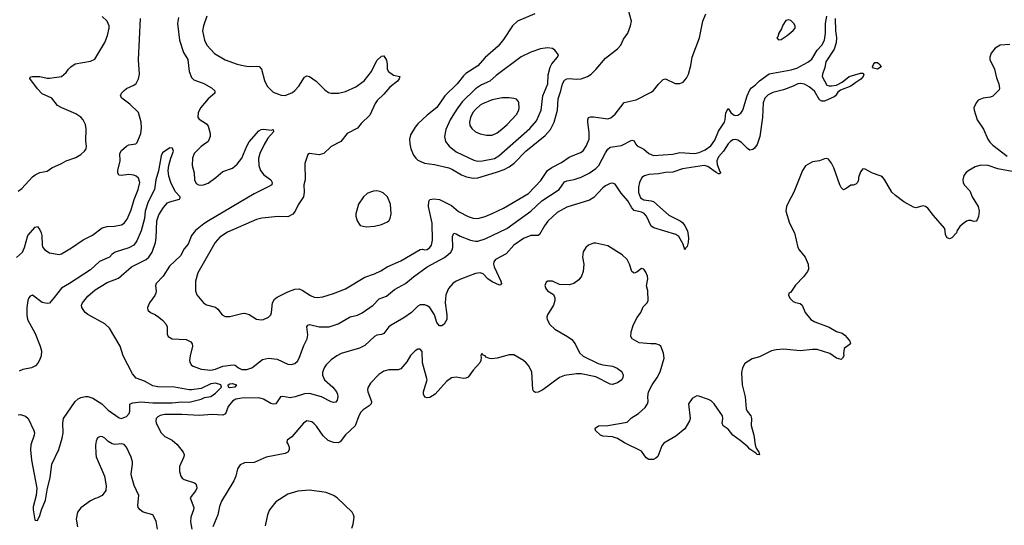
# Model space of a CAD drawing. Header units: inches. Extents: x 1834610 to 2027685, y 642842 to 774116.
# Tile 122 of 256: x 1842503 to 1850685, y 711782 to 715981. Entities that reach past the tile are written whole.
import ezdxf

# ---------------------------------------------------------------- set-up
doc = ezdxf.new("R2010")
doc.units = ezdxf.units.IN
doc.header["$MEASUREMENT"] = 0
doc.layers.add('B8741', color=7, linetype='Continuous')
doc.layers.add('B8751', color=7, linetype='Continuous')

msp = doc.modelspace()

# ---------------------------------------------------------------- linework, layer by layer
at = {"layer": 'B8741', "color": 5}
for points, elevation in [([(1846783, 716030), (1846640.9, 715970), (1846599.2, 715930), (1846522.3, 715817.7), (1846477.6, 715762.4), (1846370, 715667.4), (1846310, 715599.2), (1846210, 715534), (1846190, 715516.4), (1846137.5, 715450), (1846035.9, 715350), (1845970, 715252.1), (1845890, 715188.6), (1845810, 715116), (1845787.8, 715090), (1845750, 715025.2), (1845742.8, 714990), (1845743.6, 714950), (1845752.9, 714910), (1845776.4, 714856.4), (1845794, 714830), (1845810, 714815.3), (1845866.8, 714790), (1845950, 714777.4), (1846070.1, 714750.1), (1846098.3, 714738.3), (1846173.7, 714693.7), (1846216.4, 714676.4), (1846270, 714665.6), (1846310, 714667.5), (1846466.2, 714713.8), (1846530, 714737.7), (1846570, 714759.4), (1846612.8, 714790), (1846709.8, 714890), (1846870, 715018.6), (1846914.1, 715070), (1846943.7, 715130), (1846972, 715230), (1846976.3, 715323.7), (1847000.2, 715390), (1847014.7, 715450), (1847030, 715478.8), (1847050, 715490.8), (1847070, 715492.9), (1847130, 715488.1), (1847170, 715490.9), (1847222.6, 715510), (1847250.9, 715530), (1847290, 715569), (1847370, 715663.1), (1847470, 715738.9), (1847498.3, 715770), (1847521.3, 715818.7), (1847557.7, 715870), (1847579.7, 715930), (1847586.3, 715970), (1847558.7, 716070)], 620), ([(1842475, 714005), (1842524.7, 714050), (1842543.1, 714090), (1842570, 714188), (1842630, 714257.1), (1842650, 714264), (1842670, 714237.3), (1842682.3, 714210), (1842687.9, 714187.9), (1842689.1, 714110), (1842695.8, 714090), (1842710.2, 714070.2), (1842750, 714044.9), (1842830, 714030.4), (1842850, 714035.5), (1842933.7, 714086.3), (1843030, 714153.7), (1843108.8, 714191.2), (1843188.7, 714251.3), (1843230, 714263.6), (1843290, 714266.5), (1843350, 714276.9), (1843370, 714290.3), (1843396.5, 714323.5), (1843430, 714401.3), (1843453.4, 714486.6), (1843486.9, 714570), (1843500.5, 714630), (1843490, 714666), (1843470, 714681.6), (1843450, 714689.6), (1843410, 714696.9), (1843350, 714687), (1843326, 714690), (1843318.4, 714710), (1843318.9, 714730), (1843337.4, 714810), (1843335.1, 714870), (1843350, 714895.5), (1843389.8, 714930.2), (1843410, 714941.1), (1843468.5, 714951.5), (1843478.2, 714961.8), (1843510, 715036), (1843515.6, 715084.4), (1843512, 715130), (1843488.6, 715210), (1843418.7, 715278.7), (1843351.6, 715330), (1843341.3, 715350), (1843349.7, 715370), (1843370, 715393.1), (1843390, 715408.9), (1843450, 715438), (1843470, 715452.7), (1843490.8, 715490), (1843499.2, 715530), (1843490.8, 715649.2), (1843505.8, 715990)], 560), ([(1842490, 714556.4), (1842521.7, 714578.3), (1842610, 714676.4), (1842630, 714692), (1842670, 714712), (1842730, 714722.4), (1842770, 714750.4), (1842850, 714786.7), (1842890, 714810.4), (1842970, 714837.1), (1843010, 714860.5), (1843042, 714890), (1843054, 714910), (1843057.6, 714930), (1843052.6, 714972.6), (1843053.7, 715073.7), (1843049.7, 715110), (1843029.6, 715150), (1843010, 715171.5), (1842970, 715199.7), (1842852.7, 715250), (1842818, 715270), (1842769.4, 715329.4), (1842690, 715366), (1842650, 715407.3), (1842587, 715493), (1842593.2, 715506.8), (1842609.6, 715510.4), (1842670, 715508.4), (1842730, 715495.5), (1842750, 715495.5), (1842850, 715510.7), (1842890, 715542.8), (1842907, 715570), (1842926.6, 715590), (1842964.2, 715615.8), (1843090, 715637.1), (1843127.5, 715652.5), (1843210, 715790.8), (1843233.3, 715850), (1843246, 715910), (1843246, 715930), (1843229.7, 715969.7), (1843188.3, 716008.3)], 580), ([(1843821.7, 715998.3), (1843815.2, 715950), (1843830, 715810.8), (1843864.9, 715710), (1843899.6, 715650), (1843910.3, 715550), (1843930, 715502), (1843950, 715483.1), (1844031.8, 715451.8), (1844096.7, 715416.7), (1844123, 715390), (1844124.9, 715370), (1844070, 715322.9), (1844006.6, 715253.4), (1843985.5, 715210), (1843984, 715170), (1843994.4, 715154.4), (1844056, 715116), (1844070, 715097.3), (1844084.9, 715035.1), (1844085.3, 715010), (1844068.2, 714970), (1844011, 714929), (1843953.4, 714870), (1843939.1, 714830), (1843935.6, 714770), (1843951.7, 714710), (1843955.6, 714650), (1843970, 714619.5), (1843989.4, 714609.4), (1844010, 714607.8), (1844030, 714608.7), (1844070, 714623.5), (1844133.6, 714670), (1844190, 714721.6), (1844270, 714747.7), (1844310, 714781.5), (1844349.1, 714830), (1844389.9, 714930), (1844410, 714967.1), (1844490, 715056.9), (1844510, 715068.8), (1844530, 715072.4), (1844595.3, 715064.7), (1844610.4, 715070.4), (1844611.3, 715050), (1844563.7, 714996.3), (1844534.2, 714945.8), (1844498, 714870), (1844487.9, 714827.9), (1844490.2, 714770.2), (1844503.1, 714730), (1844532.5, 714692.5), (1844590.3, 714650.3), (1844600.4, 714630), (1844597.1, 714610), (1844590, 714602.9), (1844450, 714534.2), (1844070.3, 714310), (1844033.1, 714286.9), (1843964.4, 714230), (1843930.4, 714190), (1843902, 714118), (1843870, 714079.3), (1843839.1, 714020.9), (1843746.8, 713933.2), (1843694.6, 713850), (1843636.4, 713790), (1843630.4, 713770), (1843636.4, 713730), (1843634.4, 713710), (1843626, 713690), (1843581.6, 713630), (1843565.5, 713590), (1843567.3, 713570), (1843590.3, 713550.3), (1843630, 713530.4), (1843658, 713510), (1843690, 713484.4), (1843715.9, 713455.9), (1843728.2, 713430), (1843727.3, 713370), (1843736, 713350), (1843770.4, 713330.4), (1843884.8, 713324.8), (1843924.4, 713304.4), (1843934.9, 713290), (1843938, 713270), (1843918.7, 713190), (1843914.9, 713150), (1843919.1, 713130), (1843930, 713111), (1843943.9, 713103.9), (1844010, 713078.9), (1844090, 713070.2), (1844130, 713077.7), (1844190, 713104.7), (1844275.3, 713115.2), (1844292.6, 713112.6), (1844322, 713090), (1844350, 713076.9), (1844390, 713077.1), (1844431.1, 713090), (1844521.5, 713158.5), (1844571.1, 713168.9), (1844641, 713161), (1844730, 713120.5), (1844762, 713118), (1844790, 713126.7), (1844810, 713144.7), (1844824.2, 713170), (1844864.3, 713275.7), (1844891.1, 713330), (1844897.4, 713362.6), (1844889.7, 713430), (1844895.9, 713444.1), (1844910, 713450.3), (1844990, 713431.3), (1845073.2, 713430), (1845150, 713455), (1845250, 713514.7), (1845310, 713526.6), (1845350, 713546.7), (1845439.7, 713610), (1845490, 713662.6), (1845550, 713684.9), (1845618.4, 713741.6), (1845710, 713790.2), (1845775.5, 713844.5), (1845890, 713927.7), (1846032.6, 714007.4), (1846064, 714030), (1846085.1, 714050), (1846096.4, 714070), (1846100.9, 714090), (1846098.2, 714181.8), (1846110, 714208), (1846130, 714203.1), (1846163.8, 714183.8), (1846250, 714149.3), (1846290, 714141.8), (1846310, 714143), (1846370, 714160.5), (1846550, 714247), (1846750, 714390.8), (1846842.4, 714477.6), (1846985.8, 714570), (1847030, 714634), (1847050, 714643.2), (1847110, 714653.8), (1847170, 714674.5), (1847234.3, 714705.7), (1847290, 714745.4), (1847315.9, 714770), (1847370, 714874.9), (1847390, 714905.2), (1847410, 714923.2), (1847503.1, 714936.9), (1847590, 714980.5), (1847610, 714976), (1847620.5, 714950), (1847634.4, 714934.4), (1847690, 714905.7), (1847730.5, 714870), (1847770, 714852.7), (1847930, 714863.5), (1847990, 714878.6), (1848110, 714870.1), (1848150, 714879.4), (1848199.5, 714900.5), (1848245.3, 714934.7), (1848278.9, 714981.1), (1848310, 715056), (1848359.2, 715130), (1848366.3, 715153.7), (1848371.8, 715208.2), (1848390, 715244.7), (1848413, 715210), (1848436, 715190), (1848450, 715185.3), (1848470, 715188.7), (1848495.7, 715204.3), (1848512.6, 715230), (1848549, 715350), (1848570, 715398.9), (1848583.8, 715416.2), (1848618.3, 715441.7), (1848650, 715473.8), (1848730, 715531.4), (1848914.8, 715565.2), (1848961.2, 715578.8), (1849052.5, 715627.5), (1849085.5, 715654.5), (1849130, 715728.8), (1849168.3, 715770), (1849192, 715810), (1849200.5, 715870), (1849200.5, 715950), (1849209.7, 716010)], 560), ([(1849280.5, 715990), (1849282.4, 715890), (1849291.5, 715830), (1849288.8, 715790), (1849270, 715737), (1849202.6, 715630), (1849194.9, 715585.1), (1849173.4, 715530), (1849170.6, 715510), (1849210, 715438), (1849230, 715430.8), (1849250, 715430.7), (1849290, 715437.3), (1849338.6, 715461.4), (1849397.2, 715510), (1849490, 715538), (1849510, 715536), (1849518, 715530), (1849510.9, 715509.1), (1849493.7, 715486.3), (1849450, 715460.9), (1849410, 715429.6), (1849323.4, 715396.6), (1849301.6, 715378.4), (1849282, 715350), (1849270, 715340.7), (1849190, 715304.4), (1849170, 715303.9), (1849150, 715316.3), (1849107.9, 715387.9), (1849063.7, 715423.7), (1849025.1, 715445.1), (1848992.6, 715452.6), (1848970, 715449.7), (1848930, 715428.5), (1848850, 715399.8), (1848762.2, 715377.8), (1848722.2, 715357.8), (1848694.9, 715330), (1848681.1, 715290), (1848674.9, 715170), (1848653.1, 715010), (1848630, 714943.7), (1848610, 714915.1), (1848596.2, 714903.8), (1848570, 714898.4), (1848550, 714911.8), (1848502.5, 714962.5), (1848470, 714981.5), (1848450, 714985.3), (1848430, 714982.3), (1848410, 714969.7), (1848389.5, 714950.5), (1848351.2, 714890), (1848310, 714841.1), (1848295.2, 714810), (1848299.7, 714779.7), (1848321.7, 714721.7), (1848330.3, 714710), (1848319.1, 714700.9), (1848310, 714700.9), (1848290, 714711.8), (1848221.4, 714761.4), (1848190, 714770.6), (1848010, 714743.2), (1847930, 714714.9), (1847870, 714711.2), (1847810, 714700.2), (1847730, 714696.8), (1847694.4, 714685.6), (1847672.6, 714670), (1847653.2, 714630), (1847644.6, 714590), (1847646.4, 714546.4), (1847663, 714503), (1847690, 714485.2), (1847750, 714477.2), (1847770.4, 714470), (1847898, 714358), (1847992.7, 714310), (1848010, 714297), (1848031.5, 714270), (1848052.3, 714227.7), (1848059.3, 714170), (1848058, 714130), (1848050, 714098), (1848036, 714084), (1848030, 714068.7), (1848017, 714117), (1847981.5, 714181.5), (1847956.2, 714196.2), (1847772, 714252), (1847750, 714265.2), (1847712.7, 714350), (1847691, 714371), (1847670, 714381.6), (1847610, 714396.2), (1847590, 714419.6), (1847555.7, 714475.7), (1847500.9, 714540.9), (1847450, 714614), (1847430, 714623), (1847410, 714622), (1847370, 714601.4), (1847350, 714585.6), (1847274.9, 714505.1), (1847238.3, 714481.7), (1847050, 714423.1), (1846970, 714381.1), (1846891.4, 714308.6), (1846863.6, 714270), (1846823.4, 714196.6), (1846810, 714189.7), (1846750, 714187.9), (1846690, 714163.2), (1846610.3, 714110), (1846544.4, 714035.6), (1846457.6, 713990), (1846442.3, 713970), (1846440.9, 713950), (1846445.5, 713930), (1846500.9, 713810), (1846505.5, 713790), (1846499.5, 713780.5), (1846490, 713776.2), (1846430, 713802.8), (1846392.6, 713830), (1846354.3, 713870), (1846330, 713879.8), (1846290, 713873.6), (1846175.5, 713830), (1846130.4, 713810), (1846101.3, 713790), (1846065.3, 713750), (1846044.8, 713695.2), (1846038, 713630), (1846052.8, 713530), (1846052.6, 713490), (1846030, 713452), (1846010, 713438.4), (1845990, 713439.5), (1845970, 713466.6), (1845948.9, 713530), (1845910, 713590.9), (1845890, 713605.6), (1845870, 713613.3), (1845830, 713612.9), (1845810, 713603.1), (1845757.4, 713550), (1845695.5, 713504.5), (1845590, 713445.3), (1845571.3, 713430), (1845530, 713375.1), (1845510, 713366.3), (1845470, 713360.5), (1845450, 713351.1), (1845370, 713275.4), (1845326.5, 713253.5), (1845175.5, 713210), (1845137.6, 713190), (1845090, 713156.4), (1845050, 713115.8), (1845032.9, 713090), (1845020.3, 713050), (1845019.6, 713030), (1845036.5, 712990), (1845104.6, 712930), (1845134.9, 712890), (1845144.2, 712870), (1845147, 712850), (1845139.6, 712820.4), (1845130, 712804.5), (1845110, 712802.4), (1845090, 712808.2), (1845010, 712848.7), (1844910, 712878), (1844870, 712874.1), (1844792, 712848), (1844750, 712839.3), (1844690, 712850.9), (1844670.4, 712849.6), (1844630.4, 712790), (1844612.8, 712787.2), (1844590, 712792.3), (1844528.7, 712828.7), (1844490, 712840.6), (1844350, 712837.8), (1844299.5, 712830), (1844270, 712814.1), (1844234.1, 712770), (1844212.9, 712707.1), (1844190, 712696.8), (1844103.5, 712703.5), (1843994.1, 712694.1), (1843850, 712701), (1843710, 712701.5), (1843670, 712694.6), (1843650, 712683), (1843638, 712670), (1843634.3, 712650), (1843637.3, 712630), (1843678.3, 712550), (1843710, 712518.3), (1843770.4, 712490), (1843810, 712452.4), (1843862.4, 712390), (1843868.5, 712370), (1843867, 712350), (1843830.3, 712270), (1843830.3, 712230), (1843842.6, 712190), (1843853.8, 712173.8), (1843870, 712162.6), (1843954.4, 712134.4), (1843965.1, 712125.1), (1843972.7, 712110), (1843974, 712090), (1843966.7, 712070), (1843920.4, 712010), (1843950.2, 711930), (1843948, 711910), (1843924.6, 711850), (1843922, 711810), (1843934.1, 711750)], 560), ([(1844058.6, 716010), (1844029.2, 715930), (1844022.3, 715890), (1844037.2, 715810), (1844056.5, 715770), (1844121.3, 715701.3), (1844210, 715649.1), (1844310, 715612.7), (1844370, 715598), (1844410, 715591.8), (1844470, 715596), (1844492.3, 715592.3), (1844513.1, 715570), (1844536.7, 715476.7), (1844559.1, 715430), (1844610, 715380.5), (1844674.4, 715354.4), (1844710, 715352.4), (1844770, 715376.4), (1844790, 715392.2), (1844822.6, 715430), (1844870, 715504.9), (1844890, 715514.9), (1844910, 715510.4), (1844965.5, 715470), (1845039, 715399), (1845070, 715375.8), (1845090.3, 715370.3), (1845151.5, 715371.5), (1845210, 715384.1), (1845297.3, 715422.7), (1845365.2, 715474.8), (1845425.6, 715550), (1845470, 715642.8), (1845510, 715678.8), (1845530, 715681), (1845550, 715646), (1845556.5, 715610), (1845556.5, 715570), (1845566.4, 715550), (1845610, 715521.3), (1845662, 715510), (1845657.3, 715490), (1845642, 715470), (1845579.7, 715420.3), (1845530, 715363), (1845472.2, 715310), (1845455.6, 715284.4), (1845412, 715188), (1845341.2, 715118.8), (1845310, 715079.6), (1845224.8, 715035.2), (1845170.2, 714969.8), (1845091.1, 714928.9), (1845030, 714869.6), (1844990, 714857.6), (1844911.1, 714868.9), (1844898, 714862), (1844872.3, 714787.7), (1844874.9, 714650), (1844864.6, 714610), (1844867.4, 714550), (1844861.1, 714510), (1844816.4, 714443.6), (1844792.3, 714390), (1844773.9, 714366.1), (1844730, 714343.9), (1844650, 714347.3), (1844513.9, 714333.9), (1844470, 714320.9), (1844230, 714216.1), (1844166.2, 714173.8), (1844128.3, 714131.7), (1843981.8, 713878.1), (1843963.8, 713810), (1843962.4, 713730), (1843975.4, 713695.4), (1844029.2, 713629.2), (1844053.9, 713613.9), (1844130, 713594.9), (1844150, 713577.1), (1844184.4, 713530), (1844210, 713516.9), (1844250, 713515.8), (1844350, 713541.7), (1844370, 713542.6), (1844410, 713532), (1844470, 713494.4), (1844510, 713488.7), (1844530, 713492.2), (1844569.8, 713510.2), (1844589.8, 713530.2), (1844596.4, 713550), (1844603.9, 713630), (1844620.6, 713659.4), (1844643.3, 713676.7), (1844730, 713720.2), (1844790, 713742.8), (1844825.1, 713745.1), (1844850, 713736.1), (1844919.3, 713690), (1844950, 713677.3), (1844973.6, 713673.6), (1845020.5, 713679.5), (1845110, 713707.7), (1845210, 713746.2), (1845370, 713844.2), (1845450, 713870.2), (1845503.5, 713896.5), (1845555.6, 713930), (1845670, 713977.7), (1845830, 714073.2), (1845850, 714074.7), (1845870, 714069.3), (1845890, 714072.4), (1845910, 714088.4), (1845924.3, 714110), (1845934.4, 714150), (1845931.2, 714290), (1845900.5, 714430), (1845902.3, 714470), (1845910.8, 714489.2), (1845945.2, 714494.8), (1845990, 714487.6), (1846090, 714437.4), (1846150, 714389.2), (1846230, 714348), (1846270, 714333.6), (1846310, 714330.2), (1846370, 714347.2), (1846430, 714372.2), (1846522.9, 714417.1), (1846730, 714538.6), (1846834.8, 714645.2), (1846890, 714728.2), (1846924.9, 714755.1), (1847004.2, 714795.8), (1847070, 714839.7), (1847162.8, 714877.2), (1847186.5, 714893.5), (1847209.8, 714930.2), (1847234.2, 714990), (1847236.3, 715043.7), (1847223.7, 715130), (1847224.1, 715150), (1847231, 715169), (1847250, 715175.5), (1847270, 715175), (1847390, 715159), (1847413.9, 715166.1), (1847450, 715195.8), (1847527.4, 715292.6), (1847625.4, 715314.6), (1847750, 715379.5), (1847770, 715394.4), (1847810, 715446), (1847850, 715483.8), (1847870.3, 715490.3), (1847950, 715450.4), (1847990, 715450.4), (1848017.4, 715462.6), (1848044.4, 715495.6), (1848059.5, 715530), (1848080.1, 715599.9), (1848091.6, 715670), (1848151.6, 715830), (1848179.7, 715970), (1848204.2, 716030)], 580), ([(1842490, 712700.5), (1842510, 712703.5), (1842550, 712689.7), (1842574.3, 712670), (1842620.4, 712570), (1842624.7, 712550), (1842623.1, 712530), (1842595.2, 712450), (1842592.8, 712410), (1842601.9, 712321.9), (1842645.8, 712090), (1842639.8, 712030), (1842614.5, 711934.5), (1842613.6, 711910), (1842628.1, 711828.1), (1842630, 711824), (1842650, 711821.2), (1842670, 711864), (1842682.6, 711910), (1842715.8, 711990), (1842734.2, 712090), (1842756.7, 712176.7), (1842770.3, 712290), (1842828.4, 712411.6), (1842855, 712505), (1842862.6, 712550), (1842860.2, 712630), (1842866.5, 712670), (1842963.9, 712810), (1842987.2, 712832.8), (1843010, 712843.9), (1843050, 712851.8), (1843070, 712851.6), (1843110, 712838.2), (1843185.5, 712790), (1843237.3, 712737.3), (1843330, 712674.2), (1843350, 712669.1), (1843390, 712686.1), (1843411.5, 712710), (1843418.6, 712730), (1843416.7, 712783.3), (1843420.5, 712790), (1843442.2, 712797.8), (1843510, 712808.7), (1843610, 712799.6), (1843770, 712799.9), (1843848.7, 712808.7), (1843910, 712805.6), (1844010, 712829.8), (1844037.2, 712842.8), (1844090, 712852.3), (1844130, 712879.8), (1844179.6, 712930), (1844175.3, 712950), (1844130, 712962.1), (1844090, 712956.6), (1844010, 712917.8), (1843930, 712908.4), (1843910, 712907.8), (1843790, 712930.1), (1843650, 712932.5), (1843610, 712941.4), (1843538.5, 712978.5), (1843470, 713004.9), (1843440, 713040), (1843362, 713190), (1843338, 713270), (1843250, 713420.3), (1843210, 713456.2), (1843070, 713531.8), (1843046.5, 713550), (1843018.4, 713590), (1843016.5, 713610), (1843024.1, 713630), (1843070, 713684.8), (1843130, 713737.3), (1843230, 713799.1), (1843325.1, 713834.9), (1843432.6, 713930), (1843554.9, 713990), (1843575.9, 714010), (1843602.3, 714050), (1843632, 714130), (1843638, 714170), (1843642.9, 714310), (1843659.2, 714360.8), (1843697.6, 714422.4), (1843730, 714460.7), (1843750, 714469.6), (1843832, 714490), (1843837.3, 714502.7), (1843837.3, 714510), (1843794.3, 714554.3), (1843758.4, 714630), (1843742.8, 714682.8), (1843737, 714730), (1843741.3, 714770), (1843758, 714830), (1843781.1, 714890), (1843773.5, 714913.5), (1843750, 714917.4), (1843690, 714874.4), (1843678, 714850), (1843655.1, 714724.9), (1843634, 714650), (1843623.2, 714570), (1843569.8, 714469.8), (1843545.2, 714390), (1843539.9, 714330), (1843513.1, 714226.9), (1843475.7, 714144.3), (1843450.5, 714109.5), (1843410, 714085.2), (1843296.2, 714050), (1843270, 714032.7), (1843248, 714010), (1843167.2, 713972.9), (1843090, 713904.5), (1842916.3, 713790), (1842850, 713752.7), (1842790, 713672.7), (1842750, 713628), (1842730, 713623), (1842690, 713632.7), (1842610, 713692.7), (1842590, 713684.9), (1842579.1, 713670), (1842571.2, 713650), (1842562.6, 713590), (1842562.6, 713530), (1842568.3, 713490), (1842630, 713374), (1842672.2, 713270), (1842684, 713230), (1842682, 713190), (1842670, 713158.8), (1842652.2, 713127.8), (1842633.3, 713106.7), (1842601.2, 713090), (1842530, 713075), (1842497.4, 713062.6)], 540), ([(1850000, 714432.7), (1849950, 714419.6), (1849930, 714424.2), (1849850, 714468), (1849780.1, 714520.1), (1849749.6, 714549.6), (1849690, 714654), (1849673.8, 714673.8), (1849661.5, 714681.5), (1849590, 714705.6), (1849530, 714739.3), (1849510, 714742), (1849490, 714718), (1849474.8, 714670), (1849474.8, 714650), (1849464.7, 714630), (1849450, 714615.3), (1849430, 714606), (1849410, 714608), (1849370, 714578), (1849350, 714568.7), (1849330, 714588.7), (1849317.2, 714610), (1849267.6, 714750), (1849250, 714789.2), (1849222.9, 714822.9), (1849210, 714829.4), (1849190, 714826.6), (1849150, 714809.6), (1849090, 714799.7), (1849032.9, 714767.1), (1849006.7, 714730), (1848937, 714550), (1848885.1, 714454.9), (1848875.3, 714430), (1848870.4, 714390), (1848900.5, 714290), (1848941.6, 714210), (1848970.4, 714090), (1848980.5, 714070), (1849030.4, 714010), (1849054.4, 713950), (1849059.3, 713910), (1849050, 713889), (1849015.2, 713844.8), (1848950, 713775.3), (1848910, 713718), (1848894, 713710), (1848892, 713690), (1848906.4, 713666.4), (1848930, 713642), (1848950, 713632), (1848990, 713624.7), (1849004.7, 713610), (1849030.8, 713550), (1849076, 713490), (1849110, 713470.7), (1849230, 713427.7), (1849290, 713390.7), (1849336.7, 713376.7), (1849360.5, 713360.5), (1849379.9, 713339.9), (1849402.8, 713310), (1849406, 713290), (1849354.8, 713250), (1849347.7, 713210), (1849350.5, 713189.5), (1849341, 713170), (1849330, 713159), (1849290, 713169.3), (1849235.3, 713210), (1849130, 713241.6), (1849090, 713242.4), (1848990, 713231.5), (1848850, 713245.6), (1848790, 713240.7), (1848751.3, 713230), (1848650, 713180.9), (1848590, 713164.5), (1848530, 713125.2), (1848510.3, 713089.7), (1848501.3, 713050), (1848506.4, 712950), (1848532.7, 712850), (1848539.3, 712750), (1848548, 712730), (1848578.7, 712690), (1848585.3, 712670), (1848580.4, 712610), (1848602.4, 712530), (1848615.5, 712450), (1848623.4, 712423.4), (1848644.7, 712390), (1848650, 712368), (1848630, 712369.2), (1848621.2, 712381.2), (1848570, 712414), (1848553.6, 712433.6), (1848490, 712486.6), (1848430, 712529.4), (1848390, 712580.9), (1848348.4, 712608.4), (1848341.6, 712630), (1848346, 712670), (1848343.6, 712690), (1848274.5, 712790), (1848250, 712815.1), (1848227.9, 712827.9), (1848145.2, 712854.8), (1848130, 712857), (1848090, 712835.1), (1848061, 712790), (1848074.4, 712670), (1848070.3, 712649.7), (1848030, 712584), (1847956.7, 712523.3), (1847854.9, 712465.1), (1847839.2, 712440.8), (1847805.5, 712354.5), (1847790, 712339), (1847770, 712329), (1847730, 712329.3), (1847710, 712342.7), (1847670, 712397), (1847527.7, 712467.7), (1847470, 712502.9), (1847430, 712517.6), (1847350, 712522.9), (1847329.6, 712529.6), (1847288.7, 712570), (1847284, 712590), (1847312.5, 712607.5), (1847390, 712610.3), (1847550, 712639.1), (1847586.3, 712673.7), (1847645.2, 712710), (1847700.1, 712759.9), (1847719.5, 712790), (1847725.1, 712810), (1847723.7, 712850), (1847729.3, 712890), (1847759.5, 712950), (1847800.7, 713010), (1847824, 713056), (1847858.3, 713170), (1847852.1, 713212.1), (1847829.6, 713269.6), (1847818.9, 713278.9), (1847790, 713289.6), (1847748.1, 713288.1), (1847650, 713298.7), (1847592.7, 713330), (1847580.9, 713350), (1847582.9, 713390), (1847602.9, 713450), (1847633.1, 713506.9), (1847665.1, 713550), (1847684.6, 713595.4), (1847716.2, 713630), (1847725.1, 713650), (1847721.6, 713730), (1847711.8, 713770), (1847722, 713830), (1847720.9, 713850), (1847705.6, 713885.6), (1847690, 713908), (1847670, 713915.3), (1847630, 713884), (1847610, 713877.2), (1847601.5, 713881.5), (1847589.4, 713890), (1847571.2, 713950), (1847550, 713989.4), (1847510, 714029.6), (1847390, 714103.6), (1847290, 714126), (1847270, 714124.2), (1847230, 714107.6), (1847208, 714090), (1847186, 714054), (1847178.7, 714010), (1847191.7, 713950), (1847186.4, 713890), (1847172.7, 713850), (1847150, 713820.7), (1847106.8, 713790), (1847070, 713778.4), (1846990, 713780.9), (1846930, 713809.2), (1846891.1, 713808.9), (1846878, 713802), (1846867.3, 713772.7), (1846874, 713750), (1846887.7, 713730), (1846938.4, 713698.4), (1846950.4, 713670), (1846950.4, 713650), (1846938, 713610), (1846888.8, 713530), (1846884.6, 713510), (1846887.2, 713490), (1846908.7, 713450), (1846950.4, 713410), (1847056.3, 713350), (1847090, 713326), (1847117.6, 713290), (1847155.4, 713215.4), (1847185.9, 713185.9), (1847310, 713126), (1847350, 713114.9), (1847430, 713102.8), (1847467.9, 713087.9), (1847501.1, 713061.1), (1847510.4, 713050.4), (1847518, 713030), (1847516.3, 713010), (1847506.8, 712990), (1847470, 712964.5), (1847430, 712952), (1847410, 712955.1), (1847290, 713014.5), (1847170, 713039.6), (1847130, 713041.3), (1847030, 713027.1), (1846989.2, 713010.8), (1846850, 712907.6), (1846810, 712887.3), (1846790, 712883.7), (1846774.2, 712894.2), (1846767.6, 712910), (1846757.8, 713057.8), (1846730, 713109.4), (1846712.1, 713132.1), (1846690, 713149.6), (1846610, 713196.9), (1846570, 713198.7), (1846470, 713170.9), (1846424.7, 713164.8), (1846406.6, 713166.6), (1846378, 713178), (1846370, 713188.7), (1846354.6, 713194.6), (1846350, 713206), (1846338, 713202), (1846334, 713190), (1846338, 713178), (1846336, 713150), (1846326, 713130), (1846270.3, 713069.7), (1846230, 713012.3), (1846210, 713002.9), (1846190, 713001.6), (1846130, 713013.6), (1846090, 713007.6), (1846050, 712977.6), (1845954.6, 712870), (1845910, 712842.7), (1845890, 712839.7), (1845870, 712847.3), (1845859.7, 712870), (1845858, 712890), (1845863, 712910), (1845889.8, 712990), (1845850.8, 713130), (1845846.8, 713226.8), (1845830, 713245.2), (1845810, 713243.7), (1845790, 713232), (1845750, 713192), (1845719, 713141), (1845670, 713082), (1845646.8, 713073.2), (1845570, 713074), (1845530, 713062.7), (1845486.6, 713033.4), (1845418.2, 712961.8), (1845398, 712930), (1845394.3, 712910), (1845395.6, 712890), (1845425.7, 712810), (1845423.1, 712790), (1845407.1, 712772.9), (1845358.4, 712741.6), (1845338, 712722), (1845320.3, 712690), (1845291, 712609), (1845210, 712533), (1845164.7, 712475.3), (1845150, 712468), (1845111.5, 712468.5), (1845065.1, 712485.1), (1845024, 712524), (1844970, 712605.6), (1844950, 712626), (1844930, 712640.5), (1844890, 712649.6), (1844862.4, 712630), (1844763.2, 712516.8), (1844724.9, 712490), (1844722.4, 712470), (1844734.1, 712454.1), (1844742, 712430), (1844740.9, 712410), (1844730, 712389.8), (1844710, 712378.8), (1844552.1, 712347.9), (1844450, 712303.8), (1844370, 712299.8), (1844335.9, 712284.1), (1844312.4, 712250), (1844298.4, 712190), (1844281.7, 712150), (1844178.7, 711981.3), (1844162.9, 711937.1), (1844150.1, 711869.9), (1844108, 711770)], 580), ([(1843647.3, 711750), (1843636, 711816), (1843610, 711868.7), (1843530, 711892.3), (1843502.7, 711910), (1843487, 711930), (1843483.6, 711950), (1843492.8, 712030), (1843453.7, 712113.7), (1843432, 712190), (1843429.7, 712210), (1843440.9, 712290), (1843438.8, 712310), (1843428.3, 712348.3), (1843389.7, 712430), (1843371.8, 712451.8), (1843350, 712458.8), (1843293.1, 712453.1), (1843270, 712458.5), (1843239.1, 712479.1), (1843210, 712507), (1843190, 712517), (1843170, 712519.5), (1843150.4, 712509.6), (1843138.4, 712481.6), (1843133.8, 712446.2), (1843135.1, 712375.1), (1843138.4, 712350), (1843207, 712190), (1843221.3, 712110), (1843217.1, 712070), (1843186.8, 712030), (1843150.3, 712009.7), (1843130, 712005.1), (1843090, 711985.1), (1843011.7, 711928.3), (1842983.8, 711890), (1842972.8, 711832.8), (1842983.7, 711770)], 560), ([(1845261.6, 711758.4), (1845274, 711790), (1845282, 711850), (1845278, 711870), (1845266.6, 711890), (1845141.6, 712010), (1845110, 712029.7), (1845050, 712054.5), (1844910, 712074.2), (1844814.3, 712065.7), (1844730, 712039.2), (1844630, 711975.8), (1844578.7, 711910), (1844561.7, 711870), (1844543.7, 711776.3)], 620)]:
    msp.add_lwpolyline(points, dxfattribs=dict(at, elevation=elevation))
for points, elevation in [([(1848890, 715979.3), (1848870, 715974), (1848843.4, 715936.6), (1848834, 715906), (1848811.3, 715870), (1848802, 715838), (1848794, 715830), (1848810, 715814), (1848830, 715818), (1848882, 715850), (1848930, 715890.8), (1848946, 715910), (1848946, 715930), (1848935.1, 715950), (1848910, 715975.1)], 580), ([(1846889, 715749), (1846830, 715739.5), (1846750, 715711.5), (1846670, 715673.5), (1846463, 715517), (1846410.6, 715469.4), (1846340.1, 715439.9), (1846290, 715407.1), (1846180, 715300), (1846129.1, 715230.9), (1846080.2, 715150), (1846043.6, 715070), (1846032.9, 715010), (1846042.6, 714970), (1846072, 714930), (1846130, 714885.2), (1846275.8, 714815.8), (1846310, 714806.9), (1846350, 714808), (1846448.9, 714828.9), (1846484.4, 714850), (1846741.7, 715078.3), (1846797.4, 715142.6), (1846836.8, 715230), (1846851.1, 715348.9), (1846890.7, 715450), (1846895.3, 715524.7), (1846912.4, 715587.6), (1846925.6, 715614.4), (1846972.3, 715670), (1846979, 715690), (1846950, 715728.7), (1846930, 715742)], 640), ([(1849630, 715569.2), (1849599, 715579), (1849589.3, 715589.3), (1849597.2, 715610), (1849610, 715626), (1849630, 715626), (1849652, 715610), (1849662, 715590)], 560), ([(1846571.3, 715331.3), (1846511.1, 715331.1), (1846430, 715315.8), (1846350, 715283.4), (1846330, 715270.6), (1846290, 715236.2), (1846269.5, 715210), (1846248.7, 715170), (1846239.4, 715130), (1846243.8, 715103.8), (1846258.9, 715078.9), (1846290, 715051.3), (1846330, 715032.4), (1846381.8, 715021.8), (1846430, 715022.3), (1846470, 715040.8), (1846510, 715071.4), (1846553.7, 715110), (1846630, 715192.7), (1846649.7, 715230), (1846653.7, 715250), (1846649.6, 715290), (1846644.4, 715304.4), (1846630, 715320.9), (1846608, 715328)], 660), ([(1845470, 714559.5), (1845442.8, 714557.2), (1845410, 714547.3), (1845390, 714537), (1845360.5, 714510), (1845319.5, 714450), (1845296.4, 714370), (1845297.1, 714350), (1845308, 714310), (1845332.7, 714272.7), (1845382.3, 714262.3), (1845450, 714267.7), (1845510, 714280.2), (1845558.4, 714301.6), (1845570, 714310.6), (1845581.3, 714330), (1845589.7, 714370), (1845583, 714450), (1845558.4, 714510), (1845522.7, 714542.7), (1845495.3, 714555.3)], 620), ([(1844250, 712924.1), (1844237.6, 712930), (1844235.6, 712950), (1844250, 712957.6), (1844270, 712960.2), (1844304, 712950), (1844290, 712928.7)], 540)]:
    msp.add_lwpolyline(points, close=True, dxfattribs=dict(at, elevation=elevation))
at = {"layer": 'B8751', "color": 5, "elevation": 580}
for points in [[(1850730, 715774.5), (1850650, 715769.3), (1850610, 715745.2), (1850576.7, 715703.3), (1850565.5, 715670), (1850565.5, 715650), (1850604.9, 715570), (1850619.8, 715499.8), (1850638.8, 715450), (1850646, 715410), (1850642, 715398), (1850590, 715345.2), (1850570, 715337.2), (1850510, 715329.2), (1850468, 715312), (1850451, 715290), (1850431, 715250), (1850434.8, 715230), (1850459.3, 715150), (1850513.2, 715073.2), (1850549, 714990), (1850565.5, 714965.4), (1850590, 714939.5), (1850709.1, 714849.1)], [(1850750, 714719.6), (1850630, 714743.9), (1850550, 714771), (1850490, 714773), (1850441.7, 714758.3), (1850391, 714730), (1850368.3, 714711.7), (1850350, 714688), (1850341.6, 714650), (1850343, 714630), (1850350.6, 714610), (1850399.9, 714559.9), (1850419.3, 714510), (1850468.2, 714430), (1850476.3, 714390), (1850470, 714346), (1850461, 714319), (1850450.7, 714309.3), (1850430, 714305.2), (1850410, 714314), (1850386.4, 714313.6), (1850370, 714308.7), (1850337.3, 714282.7), (1850316.3, 714263.7), (1850294, 714230), (1850286.8, 714210), (1850250, 714168.7), (1850230, 714162), (1850210, 714168.7), (1850195.5, 714195.5), (1850194.5, 714230), (1850187.8, 714250), (1850095.7, 714355.7), (1850050, 714415.1), (1850030, 714430.8), (1850010, 714435.3), (1850000, 714432.7)]]:
    msp.add_lwpolyline(points, dxfattribs=at)

doc.saveas('drawing.dxf')
